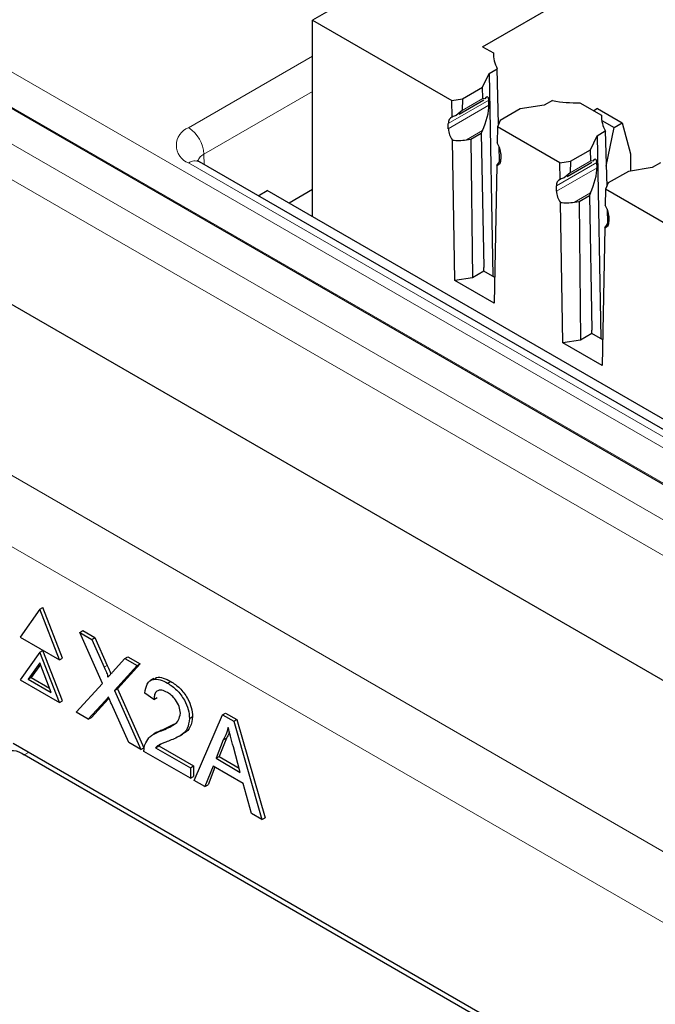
# Paper-space layout 'Blatt2' of a CAD drawing. Header units: millimetres. Extents: x 5 to 418, y 2 to 292.
# Tile 38 of 64: x 90 to 97, y 183 to 194. Entities that reach past the tile are written whole.
import ezdxf

# ---------------------------------------------------------------- set-up
doc = ezdxf.new("R2010")
doc.units = ezdxf.units.MM

psp = doc.layouts.new('Blatt2')

# ---------------------------------------------------------------- linework, layer by layer
at = {"color": 7, "linetype": 'Continuous', "lineweight": 25}
for p, q in [((97.059, 196.181), (93.347, 194.038)), ((85.001, 195.856), (117.85, 176.892)), ((95.295, 193.734), (98.098, 195.352)), ((93.347, 194.038), (94.942, 193.117)), ((93.347, 191.786), (93.347, 194.038)), ((84.524, 193.886), (117.266, 174.984)), ((95.295, 193.734), (95.418, 193.663)), ((95.418, 193.663), (95.419, 193.618)), ((95.368, 193.427), (95.463, 193.482)), ((95.478, 192.848), (95.463, 193.482)), ((95.295, 193.269), (95.368, 193.427)), ((95.368, 193.427), (95.413, 191.103)), ((95.065, 193.136), (95.295, 193.269)), ((95.299, 193.141), (95.295, 193.269)), ((94.942, 193.117), (95.065, 193.136)), ((94.945, 192.928), (94.942, 193.117)), ((95.025, 192.962), (95.309, 193.126)), ((95.065, 193.136), (95.061, 193.004)), ((95.318, 193.136), (95.299, 193.141)), ((95.367, 193.062), (95.366, 193.122)), ((96.095, 193.117), (96.001, 193.062)), ((95.061, 193.004), (94.992, 192.947)), ((95.726, 193.02), (95.497, 192.887)), ((96.001, 193.062), (95.726, 193.02)), ((96.41, 193.091), (96.656, 192.949)), ((96.611, 193.024), (96.568, 192.999)), ((96.611, 193.024), (96.894, 192.861)), ((96.656, 192.949), (96.657, 192.904)), ((94.902, 192.793), (94.902, 192.854)), ((95.464, 192.816), (95.46, 192.631)), ((95.497, 192.887), (95.464, 192.816)), ((96.18, 192.403), (95.464, 192.816)), ((96.659, 192.889), (96.8, 192.807)), ((96.71, 192.366), (96.8, 192.807)), ((96.8, 192.807), (96.894, 192.861)), ((96.894, 192.861), (96.988, 192.507)), ((95.109, 192.668), (95.161, 192.676)), ((95.161, 192.676), (95.279, 192.744)), ((95.161, 192.676), (95.179, 191.086)), ((95.293, 192.774), (95.279, 192.744)), ((95.279, 192.744), (95.309, 191.203)), ((96.532, 192.554), (96.606, 192.713)), ((96.606, 192.713), (96.7, 192.768)), ((96.606, 192.713), (96.65, 190.389)), ((96.7, 192.768), (96.716, 192.133)), ((94.978, 191.055), (94.95, 192.663)), ((95.489, 192.427), (95.485, 192.586)), ((96.303, 192.422), (96.532, 192.554)), ((96.536, 192.427), (96.532, 192.554)), ((95.503, 192.455), (95.498, 192.443)), ((95.503, 192.507), (95.503, 192.446)), ((96.988, 192.507), (96.988, 192.309)), ((114.502, 179.454), (92.052, 192.414)), ((92.055, 192.412), (92.052, 192.414)), ((95.456, 192.371), (95.428, 190.795)), ((96.18, 192.403), (96.303, 192.422)), ((96.183, 192.214), (96.18, 192.403)), ((96.262, 192.248), (96.547, 192.412)), ((96.303, 192.422), (96.299, 192.29)), ((96.556, 192.421), (96.536, 192.427)), ((96.605, 192.347), (96.603, 192.407)), ((97.238, 192.348), (96.964, 192.305)), ((97.333, 192.402), (97.238, 192.348)), ((96.299, 192.29), (96.229, 192.233)), ((96.964, 192.305), (96.734, 192.173)), ((96.14, 192.079), (96.14, 192.14)), ((96.701, 192.102), (96.698, 191.916)), ((96.734, 192.173), (96.701, 192.102)), ((97.417, 191.689), (96.701, 192.102)), ((92.723, 192.027), (92.826, 192.087)), ((114.788, 179.408), (92.826, 192.087)), ((93.347, 192.096), (93.078, 191.941)), ((96.399, 191.961), (96.517, 192.03)), ((96.531, 192.06), (96.517, 192.03)), ((96.517, 192.03), (96.546, 190.488)), ((96.215, 190.341), (96.187, 191.949)), ((96.347, 191.953), (96.399, 191.961)), ((96.399, 191.961), (96.416, 190.372)), ((96.722, 191.871), (96.726, 191.713)), ((96.741, 191.793), (96.741, 191.732)), ((96.693, 191.657), (96.665, 190.081)), ((96.741, 191.74), (96.735, 191.729)), ((95.31, 191.162), (95.309, 191.203)), ((95.179, 191.086), (94.978, 191.055)), ((95.31, 191.162), (95.179, 191.086)), ((95.433, 191.091), (95.31, 191.162)), ((95.428, 190.795), (94.978, 191.055)), ((96.547, 190.448), (96.416, 190.372)), ((96.547, 190.448), (96.546, 190.488)), ((96.671, 190.377), (96.547, 190.448)), ((96.416, 190.372), (96.215, 190.341)), ((96.665, 190.081), (96.215, 190.341)), ((90.222, 187.288), (89.998, 186.968)), ((90.222, 187.288), (90.258, 187.308)), ((90.447, 186.709), (90.222, 187.288)), ((90.482, 186.73), (90.258, 187.308)), ((90.681, 187.023), (90.716, 187.044)), ((90.716, 187.044), (90.854, 186.964)), ((89.998, 186.968), (90.447, 186.709)), ((90.94, 186.44), (90.681, 187.023)), ((90.681, 187.023), (90.819, 186.944)), ((90.819, 186.944), (90.854, 186.964)), ((90.819, 186.944), (90.961, 186.624)), ((90.854, 186.964), (90.996, 186.644)), ((90.222, 186.798), (90.258, 186.818)), ((90.482, 186.24), (90.258, 186.818)), ((90.222, 186.798), (89.998, 186.479)), ((90.447, 186.219), (90.222, 186.798)), ((90.447, 186.709), (90.482, 186.73)), ((91.056, 186.569), (91.197, 186.725)), ((91.197, 186.725), (91.233, 186.745)), ((91.197, 186.725), (91.338, 186.644)), ((91.233, 186.745), (91.373, 186.665)), ((90.222, 186.676), (90.09, 186.487)), ((90.23, 186.656), (90.125, 186.507)), ((90.355, 186.334), (90.222, 186.676)), ((91.338, 186.644), (91.079, 186.358)), ((91.373, 186.665), (91.114, 186.379)), ((91.338, 186.644), (91.373, 186.665)), ((89.998, 186.479), (90.447, 186.219)), ((90.09, 186.487), (90.125, 186.507)), ((90.09, 186.487), (90.355, 186.334)), ((90.125, 186.507), (90.335, 186.386)), ((91.53, 186.495), (91.49, 186.472)), ((91.687, 186.442), (91.723, 186.463)), ((90.639, 186.108), (90.94, 186.44)), ((91.079, 186.358), (91.114, 186.379)), ((91.079, 186.358), (91.379, 185.681)), ((91.114, 186.379), (91.415, 185.701)), ((90.447, 186.219), (90.482, 186.24)), ((90.971, 186.24), (90.779, 186.028)), ((91.007, 186.26), (90.814, 186.048)), ((91.015, 186.27), (91.007, 186.26)), ((91.531, 186.256), (91.427, 186.328)), ((91.531, 186.256), (91.566, 186.276)), ((91.241, 185.761), (91.043, 186.207)), ((90.779, 186.028), (90.639, 186.108)), ((90.779, 186.028), (90.814, 186.048)), ((91.937, 186.039), (91.973, 186.059)), ((91.993, 185.327), (92.316, 186.079)), ((92.316, 186.079), (92.351, 186.1)), ((92.316, 186.079), (92.445, 186.005)), ((92.351, 186.1), (92.48, 186.025)), ((92.445, 186.005), (92.48, 186.025)), ((92.48, 186.025), (92.803, 184.9)), ((91.615, 185.896), (91.65, 185.917)), ((91.65, 185.917), (91.767, 185.975)), ((92.445, 186.005), (92.768, 184.879)), ((91.563, 185.879), (91.524, 185.856)), ((91.818, 185.833), (91.858, 185.856)), ((92.325, 185.792), (92.242, 185.581)), ((92.36, 185.813), (92.277, 185.601)), ((92.325, 185.792), (92.36, 185.813)), ((107.772, 175.444), (89.917, 185.751)), ((91.379, 185.681), (91.241, 185.761)), ((91.379, 185.681), (91.415, 185.701)), ((91.55, 185.703), (91.585, 185.723)), ((91.55, 185.703), (91.948, 185.473)), ((91.608, 185.743), (91.585, 185.723)), ((91.585, 185.723), (91.983, 185.494)), ((92.519, 185.42), (92.44, 185.713)), ((107.721, 175.414), (90.044, 185.62)), ((91.948, 185.353), (91.416, 185.66)), ((92.242, 185.581), (92.277, 185.601)), ((92.242, 185.581), (92.519, 185.42)), ((92.277, 185.601), (92.506, 185.469)), ((91.948, 185.473), (91.983, 185.494)), ((91.948, 185.473), (91.948, 185.353)), ((91.983, 185.494), (91.983, 185.373)), ((92.207, 185.492), (92.115, 185.257)), ((92.229, 185.479), (92.15, 185.277)), ((92.554, 185.292), (92.207, 185.492)), ((91.948, 185.353), (91.983, 185.373)), ((92.115, 185.257), (91.993, 185.327)), ((92.115, 185.257), (92.15, 185.277)), ((92.646, 184.95), (92.554, 185.292)), ((92.768, 184.879), (92.646, 184.95)), ((92.768, 184.879), (92.803, 184.9))]:
    psp.add_line(p, q, dxfattribs=at)
at = {"color": 7, "linetype": 'Continuous', "lineweight": 18}
for p, q in [((85.404, 196.041), (100.903, 187.093)), ((100.73, 186.789), (85.227, 195.738)), ((84.701, 195.621), (117.443, 176.719)), ((117.266, 176.413), (84.524, 195.315)), ((91.927, 192.806), (93.347, 193.626)), ((93.347, 193.222), (92.103, 192.504)), ((95.366, 193.122), (94.902, 192.854)), ((95.299, 193.141), (95.061, 193.004)), ((95.367, 193.062), (94.902, 192.793)), ((95.293, 192.774), (95.109, 192.668)), ((92.105, 192.383), (92.103, 192.504)), ((95.498, 192.443), (95.503, 192.446)), ((101.013, 187.156), (91.927, 192.402)), ((96.603, 192.407), (96.14, 192.14)), ((96.605, 192.347), (96.14, 192.079)), ((96.536, 192.427), (96.299, 192.29)), ((96.531, 192.06), (96.347, 191.953)), ((96.735, 191.729), (96.741, 191.732)), ((88.055, 189.888), (110.341, 177.022)), ((109.988, 176.41), (87.702, 189.276)), ((90.961, 186.624), (90.996, 186.644)), ((90.971, 186.24), (91.007, 186.26)), ((90.044, 185.62), (90.094, 185.649))]:
    psp.add_line(p, q, dxfattribs=at)
at = {"color": 7, "linetype": 'Continuous', "lineweight": 25}
for centre, radius, start, end in [((95.765, 193.653), 0.347, 178.2273, 209.4546), ((96.386, 194.728), 1.638, 259.7809, 270.8313), ((94.971, 192.864), 0.0692, 111.6668, 187.7736), ((97.003, 192.938), 0.347, 178.2278, 209.4541), ((95.13, 192.803), 0.228, 182.5092, 217.7912), ((95.278, 192.498), 0.225, 2.3769, 36.0767), ((95.437, 192.436), 0.0675, 286.5462, 8.4859), ((96.208, 192.149), 0.0692, 111.6662, 187.7751), ((96.367, 192.089), 0.228, 182.5087, 217.7913), ((96.516, 191.784), 0.225, 2.3766, 36.077), ((96.674, 191.722), 0.0675, 286.5477, 8.4854), ((89.906, 185.45), 0.218, 50.7944, 189.2151)]:
    psp.add_arc(centre, radius, start, end, dxfattribs=at)
at = {"color": 7, "linetype": 'Continuous', "lineweight": 18}
for centre, radius, start, end in [((92.003, 192.604), 0.216, 110.7837, 249.2166), ((91.719, 192.482), 0.385, 3.2296, 57.3486), ((92.16, 192.384), 0.132, 115.4665, 162.6138), ((92, 192.302), 0.123, 65.0837, 126.225)]:
    psp.add_arc(centre, radius, start, end, dxfattribs=at)
at = {"color": 7, "linetype": 'Continuous', "lineweight": 25}
for centre, major_axis, ratio, start_param, end_param in [((95.288, 192.954), (0.064, 0.206), 0.214878, 5.726301, 6.846733), ((95.29, 192.894), (0.064, 0.206), 0.214878, 4.155505, 5.726301), ((95.115, 192.854), (0.289, 0.056), 0.415057, 1.927727, 2.114113), ((95.113, 192.792), (0.289, 0.056), 0.415057, 4.034806, 4.618955), ((95.502, 192.568), (0.067, 0.208), 0.189303, 3.548819, 4.132968), ((96.525, 192.24), (0.064, 0.206), 0.214878, 5.726301, 6.846733), ((96.527, 192.18), (0.064, 0.206), 0.214878, 4.155505, 5.726301), ((96.352, 192.14), (0.289, 0.056), 0.415057, 1.927727, 2.114113), ((96.35, 192.078), (0.289, 0.056), 0.415057, 4.034806, 4.618955), ((96.739, 191.853), (0.067, 0.208), 0.189303, 3.548819, 4.132968)]:
    psp.add_ellipse(centre, major_axis=major_axis, ratio=ratio, start_param=start_param, end_param=end_param, dxfattribs=at)
for points, knots in [([(92.052, 192.414), (92.041, 192.422), (92.023, 192.434), (92.024, 192.434), (92.025, 192.434)], [0, 0, 0, 0, 0.593938, 1, 1, 1, 1]), ([(90.961, 186.624), (90.97, 186.603), (90.983, 186.573), (90.998, 186.535), (91.001, 186.518), (91.003, 186.51)], [0, 0, 0, 0, 0.561354, 0.781857, 1, 1, 1, 1]), ([(90.996, 186.644), (91.005, 186.623), (91.018, 186.593), (91.032, 186.56), (91.034, 186.549), (91.035, 186.545)], [0, 0, 0, 0, 0.646942, 0.901064, 1, 1, 1, 1]), ([(91.003, 186.51), (91.013, 186.521), (91.031, 186.541), (91.048, 186.56), (91.056, 186.569)], [0, 0, 0, 0, 0.560005, 1, 1, 1, 1]), ([(91.427, 186.328), (91.433, 186.366), (91.445, 186.442), (91.514, 186.494), (91.602, 186.486), (91.659, 186.457), (91.687, 186.442)], [0, 0, 0, 0, 0.280243, 0.558893, 0.779134, 1, 1, 1, 1]), ([(91.535, 186.487), (91.542, 186.495), (91.568, 186.518), (91.638, 186.505), (91.694, 186.477), (91.723, 186.463)], [0, 0, 0, 0, 0.185655, 0.59225, 1, 1, 1, 1]), ([(91.723, 186.463), (91.758, 186.439), (91.829, 186.393), (91.914, 186.279), (91.965, 186.16), (91.97, 186.093), (91.973, 186.059)], [0, 0, 0, 0, 0.28048, 0.559644, 0.779744, 1, 1, 1, 1]), ([(91.685, 186.335), (91.662, 186.346), (91.618, 186.368), (91.564, 186.357), (91.535, 186.315), (91.532, 186.275), (91.531, 186.256)], [0, 0, 0, 0, 0.2804154, 0.5594755, 0.7793881, 1, 1, 1, 1]), ([(91.687, 186.442), (91.723, 186.419), (91.793, 186.372), (91.878, 186.259), (91.93, 186.139), (91.935, 186.072), (91.937, 186.039)], [0, 0, 0, 0, 0.28048, 0.559644, 0.779744, 1, 1, 1, 1]), ([(91.01, 186.282), (91.002, 186.274), (90.99, 186.26), (90.977, 186.246), (90.971, 186.24)], [0, 0, 0, 0, 0.559954, 1, 1, 1, 1]), ([(91.043, 186.207), (91.037, 186.221), (91.026, 186.246), (91.015, 186.271), (91.01, 186.282)], [0, 0, 0, 0, 0.56005, 1, 1, 1, 1]), ([(91.833, 186.098), (91.83, 186.123), (91.825, 186.175), (91.783, 186.249), (91.734, 186.304), (91.701, 186.325), (91.685, 186.335)], [0, 0, 0, 0, 0.279089, 0.558608, 0.779044, 1, 1, 1, 1]), ([(91.615, 185.896), (91.666, 185.918), (91.739, 185.947), (91.819, 186.013), (91.828, 186.07), (91.833, 186.098)], [0, 0, 0, 0, 0.561311, 0.781398, 1, 1, 1, 1]), ([(91.937, 186.039), (91.932, 185.997), (91.921, 185.913), (91.833, 185.834), (91.758, 185.803), (91.712, 185.784)], [0, 0, 0, 0, 0.278732, 0.558818, 1, 1, 1, 1]), ([(91.973, 186.059), (91.967, 186.018), (91.956, 185.935), (91.902, 185.88), (91.865, 185.863), (91.856, 185.859)], [0, 0, 0, 0, 0.435647, 0.873409, 1, 1, 1, 1]), ([(91.564, 185.878), (91.575, 185.885), (91.602, 185.901), (91.633, 185.911), (91.65, 185.917)], [0, 0, 0, 0, 0.42187, 1, 1, 1, 1]), ([(92.38, 185.934), (92.373, 185.905), (92.359, 185.853), (92.335, 185.811), (92.325, 185.792)], [0, 0, 0, 0, 0.559896, 1, 1, 1, 1]), ([(92.44, 185.713), (92.429, 185.754), (92.409, 185.828), (92.389, 185.901), (92.38, 185.934)], [0, 0, 0, 0, 0.560002, 1, 1, 1, 1]), ([(91.427, 185.737), (91.441, 185.765), (91.463, 185.812), (91.515, 185.852), (91.563, 185.878), (91.597, 185.89), (91.615, 185.896)], [0, 0, 0, 0, 0.339399, 0.559505, 0.779757, 1, 1, 1, 1]), ([(92.394, 185.884), (92.392, 185.879), (92.384, 185.852), (92.371, 185.831), (92.36, 185.813)], [0, 0, 0, 0, 0.174004, 1, 1, 1, 1]), ([(91.416, 185.66), (91.416, 185.676), (91.417, 185.704), (91.424, 185.727), (91.427, 185.737)], [0, 0, 0, 0, 0.559919, 1, 1, 1, 1]), ([(91.712, 185.784), (91.692, 185.776), (91.66, 185.764), (91.616, 185.747), (91.58, 185.731), (91.56, 185.712), (91.55, 185.703)], [0, 0, 0, 0, 0.340034, 0.560049, 0.78011, 1, 1, 1, 1])]:
    psp.add_open_spline(points, degree=3, knots=knots, dxfattribs=at)

doc.saveas('drawing.dxf')
